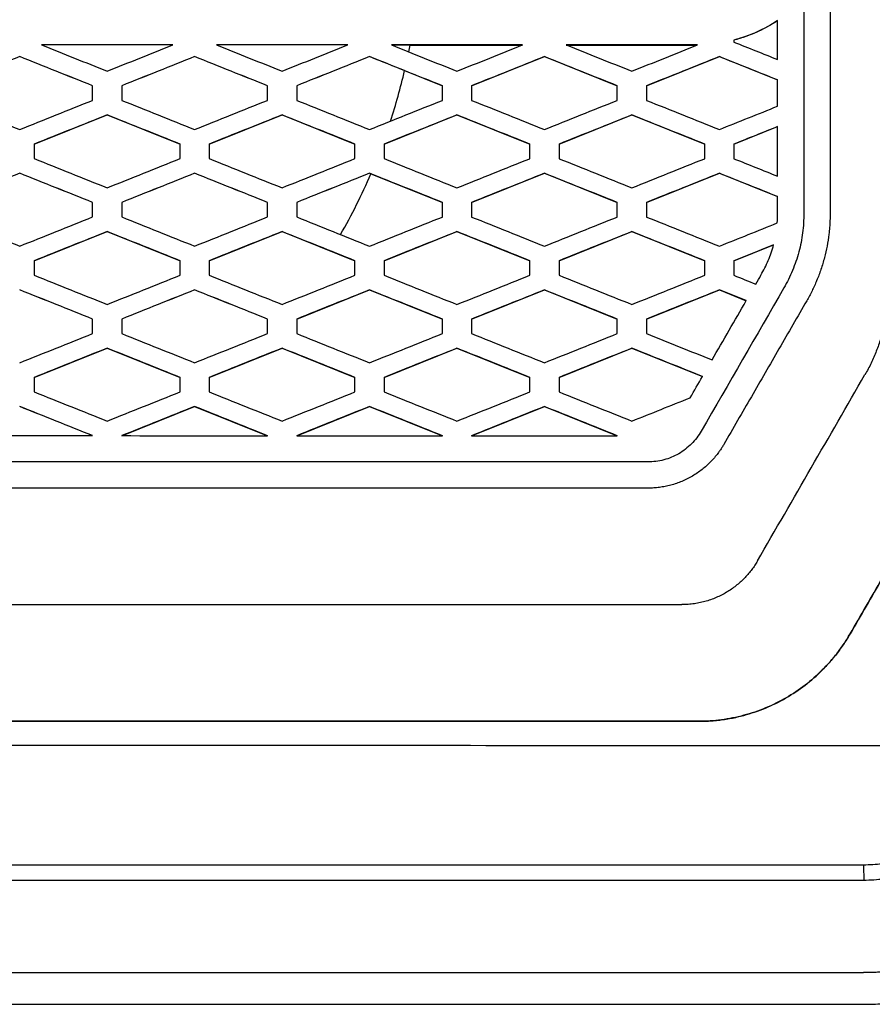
# Model space of a CAD drawing. Header units: millimetres. Extents: x -155 to 1130, y -373 to 1265.
# Tile 123 of 198: x 650 to 680, y 423 to 456. Entities that reach past the tile are written whole.
import ezdxf

# ---------------------------------------------------------------- set-up
doc = ezdxf.new("R2010")
doc.units = ezdxf.units.MM

msp = doc.modelspace()

# ---------------------------------------------------------------- linework, layer by layer
at = {"color": 7, "linetype": 'Continuous', "lineweight": 25}
for p, q in [((674.773, 455.608), (674.773, 455.541)), ((663.665, 455.44), (667.523, 455.44)), ((669.023, 455.44), (673.503, 455.44)), ((673.503, 455.44), (673.503, 455.441)), ((650.272, 455.041), (650.271, 455.042)), ((650.271, 455.041), (650.271, 455.042)), ((650.272, 455.04), (650.271, 455.041)), ((650.273, 455.042), (650.272, 455.041)), ((650.272, 455.04), (650.272, 455.041)), ((650.273, 455.041), (650.272, 455.04)), ((650.273, 455.041), (650.273, 455.042)), ((656.273, 455.041), (656.273, 455.042)), ((662.273, 455.041), (662.273, 455.042)), ((665.773, 454.04), (668.273, 455.04)), ((668.273, 455.04), (668.273, 455.041)), ((668.273, 455.04), (670.773, 454.04)), ((671.773, 454.04), (674.273, 455.04)), ((674.273, 455.04), (674.273, 455.041)), ((674.273, 455.04), (676.273, 454.24)), ((663.475, 454.56), (664.773, 454.04)), ((650.773, 452.041), (653.273, 453.041)), ((653.273, 453.041), (653.273, 453.042)), ((653.273, 453.041), (655.773, 452.041)), ((656.773, 452.041), (659.273, 453.041)), ((659.273, 453.041), (659.273, 453.042)), ((659.273, 453.041), (661.773, 452.041)), ((662.773, 452.041), (665.273, 453.041)), ((665.273, 453.041), (665.273, 453.041)), ((665.273, 453.041), (667.773, 452.041)), ((668.773, 452.041), (671.273, 453.041)), ((671.273, 453.041), (671.273, 453.041)), ((671.273, 453.041), (673.773, 452.041)), ((650.271, 452.542), (650.272, 452.542)), ((650.272, 452.542), (650.273, 452.542)), ((674.773, 452.041), (676.273, 452.641)), ((650.272, 451.041), (650.271, 451.042)), ((650.271, 451.041), (650.271, 451.042)), ((650.272, 451.04), (650.271, 451.041)), ((650.273, 451.042), (650.272, 451.041)), ((650.272, 451.04), (650.272, 451.041)), ((650.273, 451.041), (650.272, 451.04)), ((650.273, 451.041), (650.273, 451.042)), ((656.273, 451.041), (656.273, 451.042)), ((662.273, 451.04), (662.273, 451.042)), ((662.318, 451.022), (662.273, 451.04)), ((662.318, 451.022), (664.773, 450.04)), ((665.773, 450.04), (668.273, 451.04)), ((668.273, 451.04), (668.273, 451.041)), ((668.273, 451.04), (670.773, 450.04)), ((671.773, 450.04), (674.273, 451.04)), ((674.273, 451.04), (674.273, 451.041)), ((674.273, 451.04), (676.273, 450.24)), ((650.773, 448.041), (653.273, 449.041)), ((653.273, 449.041), (653.273, 449.042)), ((653.273, 449.041), (655.773, 448.041)), ((656.773, 448.041), (659.273, 449.041)), ((659.273, 449.041), (659.273, 449.042)), ((659.273, 449.041), (661.773, 448.041)), ((662.773, 448.041), (665.273, 449.041)), ((665.273, 449.041), (665.273, 449.041)), ((665.273, 449.041), (667.773, 448.041)), ((668.773, 448.041), (671.273, 449.041)), ((671.273, 449.041), (671.273, 449.041)), ((671.273, 449.041), (673.773, 448.041)), ((650.271, 448.542), (650.272, 448.542)), ((650.272, 448.542), (650.273, 448.542)), ((674.773, 448.041), (676.133, 448.584)), ((650.272, 447.041), (650.271, 447.042)), ((650.271, 447.041), (650.271, 447.042)), ((650.272, 447.04), (650.271, 447.041)), ((650.273, 447.042), (650.272, 447.041)), ((650.272, 447.04), (650.272, 447.041)), ((650.273, 447.041), (650.272, 447.04)), ((650.273, 447.041), (650.273, 447.042)), ((656.273, 447.041), (656.273, 447.042)), ((659.773, 446.04), (662.273, 447.04)), ((662.273, 447.04), (662.273, 447.041)), ((662.273, 447.04), (664.773, 446.04)), ((665.773, 446.04), (668.273, 447.04)), ((668.273, 447.04), (668.273, 447.041)), ((668.273, 447.04), (670.773, 446.04)), ((671.773, 446.04), (674.273, 447.04)), ((674.273, 447.04), (674.273, 447.041)), ((674.273, 447.04), (675.196, 446.671)), ((650.773, 444.041), (653.273, 445.041)), ((653.273, 445.041), (653.273, 445.042)), ((653.273, 445.041), (655.773, 444.041)), ((656.773, 444.041), (659.273, 445.041)), ((659.273, 445.041), (659.273, 445.042)), ((659.273, 445.041), (661.773, 444.041)), ((662.773, 444.041), (665.273, 445.041)), ((665.273, 445.041), (665.273, 445.041)), ((665.273, 445.041), (667.773, 444.041)), ((668.773, 444.041), (671.273, 445.041)), ((671.273, 445.041), (671.273, 445.041)), ((671.273, 445.041), (673.695, 444.072)), ((650.271, 444.542), (650.272, 444.542)), ((650.272, 444.542), (650.273, 444.542)), ((650.272, 443.041), (650.271, 443.042)), ((650.273, 443.042), (650.272, 443.041)), ((650.272, 443.04), (650.272, 443.041)), ((650.273, 443.041), (650.273, 443.042)), ((656.273, 443.04), (656.273, 443.042)), ((662.273, 443.04), (662.273, 443.041)), ((668.273, 443.04), (668.273, 443.041)), ((650.272, 443.04), (650.271, 443.041)), ((650.273, 443.041), (650.272, 443.04)), ((653.773, 442.04), (656.273, 443.04)), ((656.273, 443.04), (658.773, 442.04)), ((659.773, 442.04), (662.273, 443.04)), ((662.273, 443.04), (664.773, 442.04)), ((665.773, 442.04), (668.273, 443.04)), ((668.273, 443.04), (670.773, 442.04)), ((678.757, 435.244), (678.757, 435.246)), ((673.561, 432.245), (673.561, 432.247)), ((621.326, 427.324), (679.221, 427.324)), ((679.227, 426.788), (621.323, 426.788)), ((621.326, 423.625), (679.221, 423.625)), ((621.328, 422.54), (679.223, 422.54))]:
    msp.add_line(p, q, dxfattribs=at)
for points, knots in [([(678.073, 461.908), (678.073, 461.092), (678.073, 459.459), (678.073, 457.011), (678.073, 454.562), (678.073, 452.113), (678.073, 450.481), (678.073, 449.665)], [0, 0, 0, 0, 0.200011, 0.400017, 0.600017, 0.800011, 1, 1, 1, 1]), ([(676.273, 456.275), (676.066, 456.139), (675.638, 455.898), (675.108, 455.697), (674.815, 455.618), (674.773, 455.608)], [0.4450254, 0.4450254, 0.4450254, 0.4450254, 0.5859148, 0.7268043, 0.7504807, 0.7504807, 0.7504807, 0.7504807]), ([(688.734, 452.525), (688.36, 451.879), (687.614, 450.587), (686.497, 448.652), (685.383, 446.721), (684.271, 444.796), (683.163, 442.876), (682.057, 440.961), (680.954, 439.052), (679.855, 437.147), (679.123, 435.879), (678.757, 435.246)], [0, 0, 0, 0, 0.11237, 0.224423, 0.336159, 0.44758, 0.558687, 0.669482, 0.779964, 0.890137, 1, 1, 1, 1]), ([(678.757, 435.244), (679.123, 435.877), (679.855, 437.145), (680.955, 439.05), (682.057, 440.96), (683.163, 442.874), (684.271, 444.794), (685.383, 446.719), (686.497, 448.65), (687.615, 450.585), (688.36, 451.876), (688.734, 452.523)], [0, 0, 0, 0, 0.109871, 0.220048, 0.330535, 0.441331, 0.552438, 0.663857, 0.775589, 0.887637, 1, 1, 1, 1]), ([(677.173, 449.67), (677.171, 449.446), (677.158, 449.222), (677.102, 448.777), (677.058, 448.558), (676.94, 448.125), (676.867, 447.913), (676.741, 447.604), (676.695, 447.503), (676.594, 447.303), (676.54, 447.206), (676.486, 447.108)], [0, 0, 0, 0, 0.25, 0.25, 0.5, 0.5, 0.75, 0.75, 0.875, 0.875, 1, 1, 1, 1]), ([(678.073, 449.665), (678.072, 449.584), (678.071, 449.424), (678.056, 449.185), (678.026, 448.89), (677.972, 448.544), (677.882, 448.142), (677.783, 447.811), (677.689, 447.549), (677.591, 447.301), (677.457, 447.003), (677.332, 446.778), (677.27, 446.665)], [0, 0, 0, 0, 0.076572, 0.152925, 0.229183, 0.358947, 0.487821, 0.621921, 0.688351, 0.754201, 0.876801, 1, 1, 1, 1]), ([(675.702, 447.549), (675.748, 447.631), (675.793, 447.713), (675.878, 447.88), (675.916, 447.966), (676.024, 448.226), (676.084, 448.403), (676.133, 448.585)], [0, 0, 0, 0, 0.25, 0.25, 0.5, 0.5, 1, 1, 1, 1]), ([(677.27, 446.665), (676.953, 446.116), (676.32, 445.02), (675.373, 443.379), (674.742, 442.287), (674.427, 441.742)], [0, 0, 0, 0, 0.334401, 0.667734, 1, 1, 1, 1]), ([(679.868, 445.576), (679.847, 445.504), (679.807, 445.361), (679.737, 445.149), (679.66, 444.94), (679.574, 444.734), (679.481, 444.531), (679.38, 444.33), (679.306, 444.199), (679.27, 444.134)], [0, 0, 0, 0, 0.142654, 0.285044, 0.427365, 0.569819, 0.712607, 0.855932, 1, 1, 1, 1]), ([(673.65, 442.196), (673.556, 442.036), (673.447, 441.889), (673.186, 441.63), (673.037, 441.515), (672.72, 441.33), (672.547, 441.258), (672.279, 441.189), (672.188, 441.171), (672.006, 441.147), (671.913, 441.144), (671.821, 441.142)], [0, 0, 0, 0, 0.25, 0.25, 0.5, 0.5, 0.75, 0.75, 0.875, 0.875, 1, 1, 1, 1]), ([(674.427, 441.742), (674.406, 441.706), (674.365, 441.636), (674.296, 441.534), (674.211, 441.415), (674.105, 441.284), (673.93, 441.093), (673.685, 440.874), (673.355, 440.648), (672.993, 440.467), (672.675, 440.358), (672.415, 440.297), (672.219, 440.265), (672.024, 440.245), (671.894, 440.243), (671.829, 440.242)], [0, 0, 0, 0, 0.039056, 0.078156, 0.117368, 0.178269, 0.239005, 0.36415, 0.491689, 0.620435, 0.748969, 0.812277, 0.875921, 0.938091, 1, 1, 1, 1]), ([(671.821, 441.142), (664.647, 441.142), (657.465, 441.143), (643.087, 441.143), (635.899, 441.142), (628.723, 441.142)], [0, 0, 0, 0, 0.5, 0.5, 1, 1, 1, 1]), ([(671.829, 440.242), (671.245, 440.242), (670.064, 440.242), (668.271, 440.242), (666.436, 440.242), (664.56, 440.242), (662.642, 440.242), (660.682, 440.242), (658.681, 440.242), (656.638, 440.242), (654.554, 440.243), (652.428, 440.243), (650.402, 440.243), (648.404, 440.243), (646.359, 440.243), (644.054, 440.243), (641.488, 440.242), (638.663, 440.242), (635.577, 440.242), (632.233, 440.242), (629.918, 440.242), (628.718, 440.242)], [0, 0, 0, 0, 0.040676, 0.082308, 0.124896, 0.168439, 0.212938, 0.258393, 0.304804, 0.352169, 0.400491, 0.449768, 0.5, 0.54136, 0.58876, 0.642201, 0.701681, 0.767202, 0.838762, 0.916362, 1, 1, 1, 1]), ([(675.582, 437.747), (675.552, 437.696), (675.491, 437.595), (675.389, 437.45), (675.277, 437.309), (675.155, 437.173), (675.022, 437.043), (674.879, 436.919), (674.725, 436.802), (674.563, 436.693), (674.391, 436.595), (674.211, 436.507), (674.022, 436.43), (673.826, 436.365), (673.623, 436.313), (673.415, 436.275), (673.201, 436.251), (673.057, 436.248), (672.984, 436.247)], [0, 0, 0, 0, 0.055981, 0.112446, 0.169584, 0.2276, 0.286732, 0.347097, 0.40849, 0.470659, 0.533419, 0.597121, 0.662104, 0.728218, 0.794795, 0.862048, 0.930327, 1, 1, 1, 1]), ([(627.563, 436.247), (635.126, 436.247), (642.696, 436.248), (657.852, 436.248), (665.422, 436.247), (672.984, 436.247)], [0, 0, 0, 0, 0.5, 0.5, 1, 1, 1, 1]), ([(678.757, 435.246), (678.719, 435.182), (678.643, 435.053), (678.52, 434.866), (678.391, 434.683), (678.255, 434.506), (678.112, 434.334), (677.963, 434.167), (677.677, 433.87), (677.226, 433.473), (676.57, 433.036), (675.863, 432.686), (675.241, 432.476), (674.731, 432.357), (674.344, 432.294), (673.954, 432.254), (673.692, 432.249), (673.561, 432.247)], [0, 0, 0, 0, 0.0357486, 0.0713738, 0.1069256, 0.1424544, 0.1780104, 0.2136441, 0.2494054, 0.3745427, 0.4997208, 0.6248612, 0.7500454, 0.8126539, 0.8750038, 0.9373632, 1, 1, 1, 1]), ([(673.561, 432.245), (673.636, 432.245), (673.785, 432.247), (674.009, 432.26), (674.231, 432.28), (674.452, 432.309), (674.672, 432.347), (674.891, 432.392), (675.29, 432.491), (675.859, 432.683), (676.566, 433.032), (677.223, 433.469), (677.717, 433.903), (678.075, 434.285), (678.324, 434.589), (678.554, 434.907), (678.69, 435.132), (678.757, 435.244)], [0, 0, 0, 0, 0.035762, 0.071396, 0.106953, 0.142481, 0.17803, 0.213651, 0.249392, 0.374578, 0.499713, 0.624897, 0.750041, 0.812676, 0.875033, 0.937384, 1, 1, 1, 1]), ([(616.174, 431.442), (627.501, 431.438), (638.883, 431.434), (661.646, 431.424), (673.028, 431.418), (684.355, 431.41)], [0, 0, 0, 0, 0.5, 0.5, 1, 1, 1, 1]), ([(679.221, 427.324), (679.431, 427.33), (679.642, 427.337), (680.058, 427.393), (680.265, 427.435), (680.874, 427.598), (681.26, 427.759), (681.99, 428.181), (682.32, 428.435), (682.761, 428.876), (682.899, 429.033), (683.092, 429.284), (683.153, 429.369), (683.27, 429.544), (683.324, 429.635), (683.378, 429.725)], [0, 0, 0, 0, 0.125, 0.125, 0.25, 0.25, 0.5, 0.5, 0.75, 0.75, 0.875, 0.875, 0.9375, 0.9375, 1, 1, 1, 1]), ([(683.809, 429.437), (683.75, 429.337), (683.69, 429.238), (683.561, 429.045), (683.493, 428.951), (683.281, 428.675), (683.128, 428.501), (682.642, 428.015), (682.279, 427.735), (681.475, 427.269), (681.049, 427.092), (680.378, 426.911), (680.149, 426.865), (679.691, 426.803), (679.459, 426.794), (679.227, 426.788)], [0, 0, 0, 0, 0.0625, 0.0625, 0.125, 0.125, 0.25, 0.25, 0.5, 0.5, 0.75, 0.75, 0.875, 0.875, 1, 1, 1, 1]), ([(686.582, 427.875), (686.486, 427.715), (686.39, 427.555), (686.185, 427.246), (686.077, 427.096), (685.739, 426.657), (685.496, 426.38), (684.973, 425.856), (684.691, 425.608), (684.1, 425.155), (683.793, 424.95), (683.154, 424.58), (682.823, 424.416), (682.135, 424.131), (681.778, 424.01), (681.062, 423.818), (680.7, 423.746), (680.15, 423.673), (679.966, 423.655), (679.595, 423.631), (679.408, 423.626), (679.221, 423.625)], [0, 0, 0, 0, 0.0625, 0.0625, 0.125, 0.125, 0.25, 0.25, 0.375, 0.375, 0.5, 0.5, 0.625, 0.625, 0.75, 0.75, 0.875, 0.875, 0.9375, 0.9375, 1, 1, 1, 1]), ([(686.648, 427.54), (686.59, 427.457), (686.474, 427.291), (686.29, 427.051), (686.099, 426.817), (685.901, 426.589), (685.694, 426.368), (685.48, 426.154), (685.092, 425.792), (684.5, 425.313), (683.616, 424.746), (682.613, 424.26), (681.686, 423.954), (680.932, 423.782), (680.366, 423.692), (679.795, 423.635), (679.412, 423.628), (679.221, 423.625)], [0, 0, 0, 0, 0.03479, 0.069481, 0.104112, 0.138723, 0.173353, 0.208041, 0.242826, 0.355929, 0.469051, 0.603266, 0.737508, 0.803261, 0.868747, 0.934237, 1, 1, 1, 1]), ([(679.223, 422.54), (679.441, 422.543), (679.878, 422.551), (680.53, 422.619), (681.177, 422.726), (682.027, 422.925), (683.063, 423.276), (684.238, 423.855), (685.33, 424.583), (686.314, 425.45), (687.036, 426.272), (687.48, 426.892), (687.717, 427.258), (687.828, 427.446), (687.883, 427.54)], [0, 0, 0, 0, 0.06252, 0.125045, 0.18761, 0.250086, 0.37498, 0.500062, 0.624541, 0.749996, 0.874961, 0.937476, 0.968738, 1, 1, 1, 1]), ([(679.221, 427.324), (679.221, 427.325), (679.221, 427.265), (679.224, 427.065), (679.225, 426.924), (679.227, 426.788)], [0, 0, 0, 0, 0.5, 0.5, 1, 1, 1, 1]), ([(685.438, 426.311), (685.326, 426.192), (685.207, 426.072), (684.956, 425.835), (684.824, 425.717), (684.541, 425.481), (684.389, 425.362), (684.054, 425.12), (683.872, 424.998), (683.476, 424.756), (683.263, 424.636), (682.908, 424.459), (682.783, 424.401), (682.514, 424.283), (682.368, 424.223), (682.049, 424.104), (681.876, 424.045), (681.499, 423.932), (681.296, 423.877), (680.955, 423.802), (680.835, 423.777), (680.573, 423.731), (680.43, 423.709), (680.198, 423.68), (680.118, 423.671), (679.946, 423.655), (679.858, 423.648), (679.682, 423.637), (679.595, 423.632), (679.449, 423.628), (679.397, 423.627), (679.3, 423.625), (679.255, 423.625), (679.221, 423.625)], [0, 0, 0, 0, 0.125, 0.125, 0.25, 0.25, 0.375, 0.375, 0.5, 0.5, 0.625, 0.625, 0.6875, 0.6875, 0.75, 0.75, 0.8125, 0.8125, 0.875, 0.875, 0.90625, 0.90625, 0.9375, 0.9375, 0.953125, 0.953125, 0.96875, 0.96875, 0.984375, 0.984375, 0.992188, 0.992188, 1, 1, 1, 1])]:
    msp.add_open_spline(points, degree=3, knots=knots, dxfattribs=at)
for points in [[(677.173, 458.55), (677.173, 455.589), (677.173, 452.63), (677.173, 449.67)], [(676.273, 456.275), (675.812, 455.973), (675.307, 455.743), (674.773, 455.608)], [(676.273, 454.941), (676.273, 455.385), (676.273, 455.83), (676.273, 456.275)], [(674.773, 455.541), (675.273, 455.341), (675.773, 455.141), (676.273, 454.941)], [(655.523, 455.442), (654.023, 455.442), (652.523, 455.442), (651.023, 455.442)], [(651.023, 455.442), (651.773, 455.142), (652.523, 454.842), (653.273, 454.542)], [(655.523, 455.441), (654.023, 455.441), (652.523, 455.441), (651.023, 455.441)], [(653.273, 454.542), (654.023, 454.842), (654.773, 455.142), (655.523, 455.442)], [(661.523, 455.442), (660.023, 455.442), (658.523, 455.442), (657.023, 455.442)], [(657.023, 455.442), (657.773, 455.142), (658.523, 454.842), (659.273, 454.542)], [(661.523, 455.441), (660.023, 455.441), (658.523, 455.441), (657.023, 455.441)], [(659.273, 454.542), (660.023, 454.842), (660.773, 455.142), (661.523, 455.442)], [(667.523, 455.441), (666.023, 455.441), (664.523, 455.441), (663.023, 455.442)], [(663.023, 455.442), (663.773, 455.141), (664.523, 454.841), (665.273, 454.542)], [(663.665, 455.44), (663.451, 455.44), (663.237, 455.44), (663.023, 455.44)], [(663.617, 455.203), (663.633, 455.282), (663.649, 455.361), (663.665, 455.44)], [(665.273, 454.542), (666.023, 454.841), (666.773, 455.141), (667.523, 455.441)], [(673.503, 455.441), (672.011, 455.441), (670.517, 455.441), (669.023, 455.441)], [(669.023, 455.441), (669.773, 455.141), (670.523, 454.841), (671.273, 454.541)], [(671.273, 454.541), (672.024, 454.841), (672.774, 455.142), (673.525, 455.442)], [(673.525, 455.442), (673.518, 455.441), (673.511, 455.441), (673.503, 455.441)], [(650.271, 455.042), (649.438, 454.709), (648.604, 454.375), (647.771, 454.042)], [(650.271, 455.041), (649.438, 454.707), (648.604, 454.374), (647.771, 454.041)], [(652.773, 454.042), (651.94, 454.375), (651.106, 454.709), (650.273, 455.042)], [(652.773, 454.041), (651.94, 454.374), (651.106, 454.707), (650.273, 455.041)], [(656.273, 455.042), (655.44, 454.708), (654.606, 454.375), (653.773, 454.042)], [(656.273, 455.041), (655.44, 454.707), (654.606, 454.374), (653.773, 454.041)], [(658.773, 454.042), (657.94, 454.375), (657.106, 454.708), (656.273, 455.042)], [(658.773, 454.041), (657.94, 454.374), (657.106, 454.707), (656.273, 455.041)], [(662.273, 455.042), (661.44, 454.708), (660.606, 454.375), (659.773, 454.042)], [(662.273, 455.041), (661.44, 454.707), (660.606, 454.374), (659.773, 454.041)], [(664.773, 454.041), (663.94, 454.375), (663.106, 454.708), (662.273, 455.042)], [(663.475, 454.56), (663.074, 454.72), (662.674, 454.88), (662.273, 455.041)], [(668.273, 455.041), (667.44, 454.708), (666.606, 454.375), (665.773, 454.041)], [(670.773, 454.041), (669.94, 454.374), (669.106, 454.708), (668.273, 455.041)], [(674.273, 455.041), (673.44, 454.708), (672.606, 454.374), (671.773, 454.041)], [(676.273, 454.24), (675.607, 454.507), (674.94, 454.774), (674.273, 455.041)], [(662.993, 452.829), (663.178, 453.399), (663.338, 453.976), (663.475, 454.56)], [(676.273, 453.341), (676.273, 453.641), (676.273, 453.941), (676.273, 454.24)], [(652.773, 453.542), (652.773, 453.708), (652.773, 453.875), (652.773, 454.042)], [(653.773, 454.042), (653.773, 453.875), (653.773, 453.708), (653.773, 453.542)], [(658.773, 453.542), (658.773, 453.708), (658.773, 453.875), (658.773, 454.042)], [(659.773, 454.042), (659.773, 453.875), (659.773, 453.708), (659.773, 453.542)], [(664.773, 453.541), (664.773, 453.708), (664.773, 453.875), (664.773, 454.041)], [(665.773, 454.041), (665.773, 453.875), (665.773, 453.708), (665.773, 453.541)], [(670.773, 453.541), (670.773, 453.708), (670.773, 453.874), (670.773, 454.041)], [(671.773, 454.041), (671.773, 453.874), (671.773, 453.708), (671.773, 453.541)], [(647.771, 453.542), (648.604, 453.208), (649.438, 452.875), (650.271, 452.542)], [(650.273, 452.542), (651.106, 452.875), (651.939, 453.208), (652.773, 453.542)], [(653.773, 453.542), (654.606, 453.208), (655.44, 452.875), (656.273, 452.542)], [(656.273, 452.542), (657.106, 452.875), (657.94, 453.208), (658.773, 453.542)], [(659.773, 453.542), (660.606, 453.208), (661.44, 452.875), (662.273, 452.542)], [(662.273, 452.542), (663.106, 452.875), (663.94, 453.208), (664.773, 453.541)], [(665.773, 453.541), (666.606, 453.208), (667.44, 452.875), (668.273, 452.541)], [(668.273, 452.541), (669.106, 452.875), (669.94, 453.208), (670.773, 453.541)], [(671.773, 453.541), (672.606, 453.208), (673.44, 452.874), (674.273, 452.541)], [(674.273, 452.541), (674.94, 452.808), (675.607, 453.074), (676.273, 453.341)], [(653.273, 453.042), (652.439, 452.709), (651.606, 452.375), (650.773, 452.042)], [(655.773, 452.042), (654.94, 452.375), (654.106, 452.709), (653.273, 453.042)], [(659.273, 453.042), (658.44, 452.708), (657.606, 452.375), (656.773, 452.042)], [(661.773, 452.042), (660.94, 452.375), (660.106, 452.708), (659.273, 453.042)], [(665.273, 453.041), (664.44, 452.708), (663.606, 452.375), (662.773, 452.042)], [(667.773, 452.041), (666.94, 452.375), (666.106, 452.708), (665.273, 453.041)], [(671.273, 453.041), (670.44, 452.708), (669.606, 452.375), (668.773, 452.041)], [(673.773, 452.041), (672.94, 452.374), (672.106, 452.708), (671.273, 453.041)], [(676.273, 452.641), (675.773, 452.441), (675.273, 452.241), (674.773, 452.041)], [(676.273, 450.94), (676.273, 451.507), (676.273, 452.074), (676.273, 452.641)], [(650.773, 452.042), (650.773, 451.875), (650.773, 451.709), (650.773, 451.542)], [(655.773, 451.542), (655.773, 451.708), (655.773, 451.875), (655.773, 452.042)], [(656.773, 452.042), (656.773, 451.875), (656.773, 451.708), (656.773, 451.542)], [(661.773, 451.542), (661.773, 451.708), (661.773, 451.875), (661.773, 452.042)], [(662.773, 452.042), (662.773, 451.875), (662.773, 451.708), (662.773, 451.542)], [(667.773, 451.541), (667.773, 451.708), (667.773, 451.875), (667.773, 452.041)], [(668.773, 452.041), (668.773, 451.875), (668.773, 451.708), (668.773, 451.541)], [(673.773, 451.541), (673.773, 451.708), (673.773, 451.874), (673.773, 452.041)], [(674.773, 452.041), (674.773, 451.874), (674.773, 451.708), (674.773, 451.541)], [(650.773, 451.542), (651.606, 451.209), (652.44, 450.875), (653.273, 450.542)], [(653.273, 450.542), (654.106, 450.875), (654.939, 451.208), (655.773, 451.542)], [(656.773, 451.542), (657.606, 451.208), (658.44, 450.875), (659.273, 450.542)], [(659.273, 450.542), (660.106, 450.875), (660.94, 451.208), (661.773, 451.542)], [(662.773, 451.542), (663.606, 451.208), (664.44, 450.875), (665.273, 450.541)], [(665.273, 450.541), (666.106, 450.875), (666.94, 451.208), (667.773, 451.541)], [(668.773, 451.541), (669.606, 451.208), (670.44, 450.874), (671.273, 450.541)], [(671.273, 450.541), (672.106, 450.874), (672.94, 451.208), (673.773, 451.541)], [(674.773, 451.541), (675.273, 451.341), (675.773, 451.141), (676.273, 450.94)], [(650.271, 451.042), (649.438, 450.708), (648.604, 450.375), (647.771, 450.042)], [(650.271, 451.041), (649.438, 450.707), (648.604, 450.374), (647.771, 450.041)], [(652.773, 450.042), (651.94, 450.375), (651.106, 450.708), (650.273, 451.042)], [(652.773, 450.041), (651.94, 450.374), (651.106, 450.707), (650.273, 451.041)], [(656.273, 451.042), (655.439, 450.708), (654.606, 450.375), (653.773, 450.042)], [(656.273, 451.041), (655.439, 450.707), (654.606, 450.374), (653.773, 450.041)], [(658.773, 450.042), (657.94, 450.375), (657.106, 450.708), (656.273, 451.042)], [(658.773, 450.041), (657.94, 450.374), (657.106, 450.707), (656.273, 451.041)], [(662.273, 451.042), (661.44, 450.708), (660.606, 450.375), (659.773, 450.042)], [(662.273, 451.04), (661.44, 450.707), (660.606, 450.374), (659.773, 450.041)], [(661.276, 448.939), (661.666, 449.612), (662.012, 450.307), (662.318, 451.022)], [(664.773, 450.041), (663.94, 450.375), (663.106, 450.708), (662.273, 451.042)], [(668.273, 451.041), (667.44, 450.708), (666.606, 450.375), (665.773, 450.041)], [(670.773, 450.041), (669.94, 450.374), (669.106, 450.708), (668.273, 451.041)], [(674.273, 451.041), (673.44, 450.708), (672.606, 450.374), (671.773, 450.041)], [(676.273, 450.24), (675.607, 450.507), (674.94, 450.774), (674.273, 451.041)], [(676.273, 449.674), (676.273, 449.863), (676.273, 450.052), (676.273, 450.24)], [(652.773, 449.542), (652.773, 449.708), (652.773, 449.875), (652.773, 450.042)], [(653.773, 450.042), (653.773, 449.875), (653.773, 449.708), (653.773, 449.542)], [(658.773, 449.542), (658.773, 449.708), (658.773, 449.875), (658.773, 450.042)], [(659.773, 450.042), (659.773, 449.875), (659.773, 449.708), (659.773, 449.542)], [(664.773, 449.541), (664.773, 449.708), (664.773, 449.875), (664.773, 450.041)], [(665.773, 450.041), (665.773, 449.875), (665.773, 449.708), (665.773, 449.541)], [(670.773, 449.541), (670.773, 449.708), (670.773, 449.874), (670.773, 450.041)], [(671.773, 450.041), (671.773, 449.874), (671.773, 449.708), (671.773, 449.541)], [(647.771, 449.542), (648.604, 449.208), (649.438, 448.875), (650.271, 448.542)], [(650.273, 448.542), (651.106, 448.875), (651.939, 449.208), (652.773, 449.542)], [(653.773, 449.542), (654.606, 449.208), (655.44, 448.875), (656.273, 448.542)], [(656.273, 448.542), (657.106, 448.875), (657.94, 449.208), (658.773, 449.542)], [(659.773, 449.542), (660.606, 449.208), (661.44, 448.875), (662.273, 448.541)], [(662.273, 448.541), (663.106, 448.875), (663.94, 449.208), (664.773, 449.541)], [(665.773, 449.541), (666.606, 449.208), (667.44, 448.874), (668.273, 448.541)], [(668.273, 448.541), (669.106, 448.875), (669.94, 449.208), (670.773, 449.541)], [(671.773, 449.541), (672.606, 449.207), (673.44, 448.874), (674.273, 448.541)], [(676.261, 449.336), (676.27, 449.448), (676.272, 449.561), (676.273, 449.674)], [(674.273, 448.541), (674.936, 448.806), (675.598, 449.071), (676.261, 449.336)], [(653.273, 449.042), (652.439, 448.708), (651.606, 448.375), (650.773, 448.042)], [(655.773, 448.042), (654.94, 448.375), (654.106, 448.708), (653.273, 449.042)], [(659.273, 449.042), (658.44, 448.708), (657.606, 448.375), (656.773, 448.042)], [(661.773, 448.042), (660.94, 448.375), (660.106, 448.708), (659.273, 449.042)], [(665.273, 449.041), (664.44, 448.708), (663.606, 448.375), (662.773, 448.042)], [(667.773, 448.041), (666.94, 448.375), (666.106, 448.708), (665.273, 449.041)], [(671.273, 449.041), (670.44, 448.708), (669.606, 448.375), (668.773, 448.041)], [(673.773, 448.041), (672.94, 448.374), (672.106, 448.708), (671.273, 449.041)], [(676.133, 448.585), (675.679, 448.403), (675.226, 448.222), (674.773, 448.041)], [(650.773, 448.042), (650.773, 447.875), (650.773, 447.708), (650.773, 447.542)], [(655.773, 447.542), (655.773, 447.708), (655.773, 447.875), (655.773, 448.042)], [(656.773, 448.042), (656.773, 447.875), (656.773, 447.708), (656.773, 447.542)], [(661.773, 447.542), (661.773, 447.708), (661.773, 447.875), (661.773, 448.042)], [(662.773, 448.042), (662.773, 447.875), (662.773, 447.708), (662.773, 447.542)], [(667.773, 447.541), (667.773, 447.708), (667.773, 447.875), (667.773, 448.041)], [(668.773, 448.041), (668.773, 447.875), (668.773, 447.708), (668.773, 447.541)], [(673.773, 447.541), (673.773, 447.708), (673.773, 447.874), (673.773, 448.041)], [(674.773, 448.041), (674.773, 447.874), (674.773, 447.707), (674.773, 447.541)], [(650.773, 447.542), (651.606, 447.208), (652.44, 446.875), (653.273, 446.542)], [(653.273, 446.542), (654.106, 446.875), (654.939, 447.208), (655.773, 447.542)], [(656.773, 447.542), (657.606, 447.208), (658.44, 446.875), (659.273, 446.542)], [(659.273, 446.542), (660.106, 446.875), (660.94, 447.208), (661.773, 447.542)], [(662.773, 447.542), (663.606, 447.208), (664.44, 446.875), (665.273, 446.541)], [(665.273, 446.541), (666.106, 446.875), (666.94, 447.208), (667.773, 447.541)], [(668.773, 447.541), (669.606, 447.208), (670.44, 446.874), (671.273, 446.541)], [(671.273, 446.541), (672.106, 446.874), (672.94, 447.208), (673.773, 447.541)], [(674.773, 447.541), (675.023, 447.441), (675.274, 447.34), (675.524, 447.24)], [(675.524, 447.24), (675.583, 447.343), (675.643, 447.446), (675.702, 447.549)], [(676.486, 447.108), (675.541, 445.471), (674.596, 443.834), (673.65, 442.196)], [(652.773, 446.042), (651.94, 446.375), (651.106, 446.708), (650.273, 447.042)], [(652.773, 446.041), (651.94, 446.374), (651.106, 446.707), (650.273, 447.041)], [(656.273, 447.042), (655.439, 446.708), (654.606, 446.375), (653.773, 446.042)], [(656.273, 447.041), (655.439, 446.707), (654.606, 446.374), (653.773, 446.041)], [(658.773, 446.042), (657.94, 446.375), (657.106, 446.708), (656.273, 447.042)], [(658.773, 446.04), (657.94, 446.374), (657.106, 446.707), (656.273, 447.041)], [(662.273, 447.041), (661.44, 446.708), (660.606, 446.375), (659.773, 446.042)], [(664.773, 446.041), (663.94, 446.375), (663.106, 446.708), (662.273, 447.041)], [(668.273, 447.041), (667.44, 446.708), (666.606, 446.375), (665.773, 446.041)], [(670.773, 446.041), (669.94, 446.374), (669.106, 446.708), (668.273, 447.041)], [(674.273, 447.041), (673.44, 446.708), (672.606, 446.374), (671.773, 446.041)], [(675.196, 446.672), (674.888, 446.795), (674.58, 446.918), (674.273, 447.041)], [(674.023, 444.641), (674.414, 445.318), (674.805, 445.995), (675.196, 446.672)], [(652.773, 445.542), (652.773, 445.708), (652.773, 445.875), (652.773, 446.042)], [(653.773, 446.042), (653.773, 445.875), (653.773, 445.708), (653.773, 445.542)], [(658.773, 445.542), (658.773, 445.708), (658.773, 445.875), (658.773, 446.042)], [(659.773, 446.042), (659.773, 445.875), (659.773, 445.708), (659.773, 445.541)], [(664.773, 445.541), (664.773, 445.708), (664.773, 445.875), (664.773, 446.041)], [(665.773, 446.041), (665.773, 445.875), (665.773, 445.708), (665.773, 445.541)], [(670.773, 445.541), (670.773, 445.708), (670.773, 445.874), (670.773, 446.041)], [(671.773, 446.041), (671.773, 445.874), (671.773, 445.708), (671.773, 445.541)], [(650.273, 444.542), (651.106, 444.875), (651.939, 445.208), (652.773, 445.542)], [(653.773, 445.542), (654.606, 445.208), (655.44, 444.875), (656.273, 444.542)], [(656.273, 444.542), (657.106, 444.875), (657.94, 445.208), (658.773, 445.542)], [(659.773, 445.541), (660.606, 445.208), (661.44, 444.875), (662.273, 444.541)], [(662.273, 444.541), (663.106, 444.875), (663.94, 445.208), (664.773, 445.541)], [(665.773, 445.541), (666.606, 445.208), (667.44, 444.874), (668.273, 444.541)], [(668.273, 444.541), (669.106, 444.874), (669.94, 445.208), (670.773, 445.541)], [(671.773, 445.541), (672.523, 445.241), (673.273, 444.941), (674.023, 444.641)], [(653.273, 445.042), (652.439, 444.708), (651.606, 444.375), (650.773, 444.042)], [(655.773, 444.042), (654.94, 444.375), (654.106, 444.708), (653.273, 445.042)], [(659.273, 445.042), (658.44, 444.708), (657.606, 444.375), (656.773, 444.042)], [(661.773, 444.041), (660.94, 444.375), (660.106, 444.708), (659.273, 445.042)], [(665.273, 445.041), (664.44, 444.708), (663.606, 444.375), (662.773, 444.041)], [(667.773, 444.041), (666.94, 444.374), (666.106, 444.708), (665.273, 445.041)], [(671.273, 445.041), (670.44, 444.708), (669.606, 444.374), (668.773, 444.041)], [(673.695, 444.072), (672.888, 444.395), (672.08, 444.718), (671.273, 445.041)], [(673.272, 443.341), (673.413, 443.584), (673.554, 443.828), (673.695, 444.072)], [(675.582, 437.747), (676.811, 439.876), (678.04, 442.005), (679.27, 444.134)], [(650.773, 444.042), (650.773, 443.875), (650.773, 443.708), (650.773, 443.542)], [(655.773, 443.542), (655.773, 443.708), (655.773, 443.875), (655.773, 444.042)], [(656.773, 444.042), (656.773, 443.875), (656.773, 443.708), (656.773, 443.542)], [(661.773, 443.541), (661.773, 443.708), (661.773, 443.875), (661.773, 444.041)], [(662.773, 444.041), (662.773, 443.875), (662.773, 443.708), (662.773, 443.541)], [(667.773, 443.541), (667.773, 443.708), (667.773, 443.874), (667.773, 444.041)], [(668.773, 444.041), (668.773, 443.874), (668.773, 443.708), (668.773, 443.541)], [(650.773, 443.542), (651.606, 443.208), (652.44, 442.875), (653.273, 442.542)], [(653.273, 442.542), (654.106, 442.875), (654.939, 443.208), (655.773, 443.542)], [(656.773, 443.542), (657.606, 443.208), (658.44, 442.875), (659.273, 442.541)], [(659.273, 442.541), (660.106, 442.875), (660.94, 443.208), (661.773, 443.541)], [(662.773, 443.541), (663.606, 443.208), (664.44, 442.875), (665.273, 442.541)], [(665.273, 442.541), (666.106, 442.875), (666.94, 443.208), (667.773, 443.541)], [(668.773, 443.541), (669.606, 443.208), (670.44, 442.874), (671.273, 442.541)], [(652.773, 442.042), (651.94, 442.375), (651.106, 442.708), (650.273, 443.042)], [(656.273, 443.042), (655.439, 442.708), (654.606, 442.375), (653.773, 442.042)], [(658.773, 442.041), (657.94, 442.375), (657.106, 442.708), (656.273, 443.042)], [(662.273, 443.041), (661.44, 442.708), (660.606, 442.375), (659.773, 442.041)], [(664.773, 442.041), (663.94, 442.375), (663.106, 442.708), (662.273, 443.041)], [(668.273, 443.041), (667.44, 442.708), (666.606, 442.374), (665.773, 442.041)], [(670.773, 442.041), (669.94, 442.374), (669.106, 442.708), (668.273, 443.041)], [(671.273, 442.541), (671.939, 442.808), (672.606, 443.074), (673.272, 443.341)], [(652.773, 442.04), (651.94, 442.374), (651.106, 442.707), (650.273, 443.041)], [(647.771, 442.042), (649.438, 442.042), (651.106, 442.042), (652.773, 442.042)], [(653.773, 442.042), (655.44, 442.041), (657.106, 442.041), (658.773, 442.041)], [(659.773, 442.041), (661.44, 442.041), (663.107, 442.041), (664.773, 442.041)], [(665.773, 442.041), (667.44, 442.041), (669.107, 442.041), (670.773, 442.041)], [(673.561, 432.247), (658.059, 432.248), (642.488, 432.248), (626.986, 432.247)], [(626.986, 432.245), (642.488, 432.246), (658.059, 432.246), (673.561, 432.245)]]:
    msp.add_open_spline(points, degree=3, dxfattribs=at)

doc.saveas('drawing.dxf')
